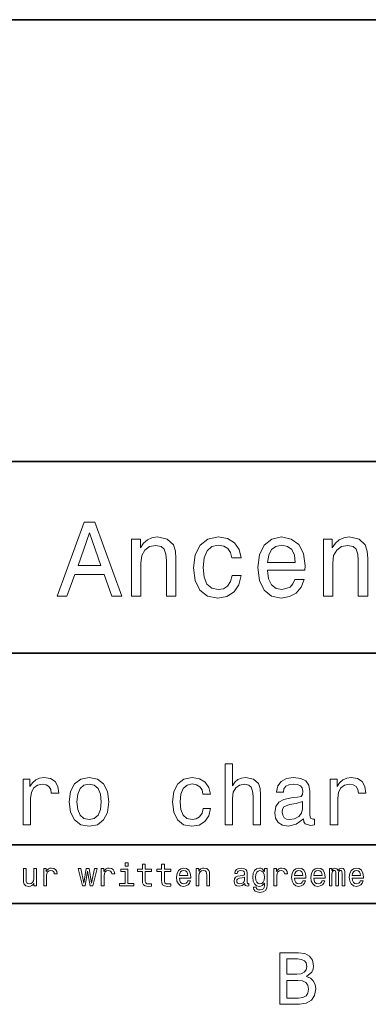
# Model space of a CAD drawing. Extents: x -249 to 1342, y -192 to 297.
# Tile 33 of 59: x 322 to 346, y 3 to 70. Entities that reach past the tile are written whole.
import ezdxf

# ---------------------------------------------------------------- set-up
doc = ezdxf.new("R2010")
doc.units = 0

msp = doc.modelspace()

# ---------------------------------------------------------------- linework, layer by layer
at = {"color": 7, "lineweight": 35}
for p, q in [((220, 70), (410, 70)), ((220, 40), (385, 40)), ((220, 27), (385, 27)), ((220, 14), (385, 14)), ((10, 10), (410, 10)), ((220, 10), (410, 10))]:
    msp.add_line(p, q, dxfattribs=at)
at = {"color": 7, "lineweight": 13}
for points in [[(324.978394, 30.881124), (325.641205, 30.881124), (326.167145, 32.350864), (328.162811, 32.350864), (328.688751, 30.881124), (329.365997, 30.881124), (327.536011, 35.888329), (326.801147, 35.888329)], [(326.397705, 32.963257), (327.168579, 35.16787), (327.939484, 32.963257)], [(330.014404, 30.881124), (330.648407, 30.881124), (330.648407, 33.114555), (330.713257, 33.62608), (330.92218, 34.000721), (331.246399, 34.23127), (331.67868, 34.317722), (332.024506, 34.245678), (332.240631, 34.051155), (332.348694, 33.726944), (332.384735, 33.29467), (332.384735, 30.881124), (333.018738, 30.881124), (333.018738, 33.424351), (332.989929, 33.935879), (332.860229, 34.36095), (332.43515, 34.75), (331.772339, 34.886887), (331.404907, 34.836456), (331.095093, 34.69957), (330.828522, 34.469021), (330.619598, 34.159222), (330.619598, 34.75), (330.014404, 34.75)], [(336.815552, 33.467579), (337.442383, 33.467579), (337.312683, 34.043949), (337.002869, 34.497841), (336.520172, 34.77882), (335.893372, 34.886887), (335.201721, 34.742798), (334.675781, 34.339336), (334.344391, 33.68372), (334.229126, 32.804756), (334.337189, 31.932999), (334.661377, 31.284582), (335.172913, 30.881124), (335.871765, 30.744236), (336.491364, 30.852306), (336.97406, 31.1549), (337.305481, 31.630404), (337.449585, 32.264408), (336.844391, 32.264408), (336.736328, 31.860952), (336.534576, 31.558357), (336.246399, 31.371038), (335.893372, 31.3134), (335.453888, 31.407061), (335.136902, 31.695246), (334.942383, 32.163544), (334.877533, 32.82637), (334.942383, 33.474785), (335.144104, 33.943085), (335.468292, 34.23127), (335.893372, 34.332134), (336.268005, 34.267292), (336.549011, 34.101585), (336.736328, 33.827812)], [(339.24353, 32.631844), (341.779541, 32.631844), (341.786743, 32.927235), (341.671478, 33.755764), (341.354462, 34.375362), (340.850159, 34.75), (340.180115, 34.886887), (339.524506, 34.742798), (339.020172, 34.339336), (338.695984, 33.68372), (338.580688, 32.819164), (338.688782, 31.932999), (339.01297, 31.284582), (339.510101, 30.881124), (340.158508, 30.744236), (340.720459, 30.837896), (341.181549, 31.082853), (341.520172, 31.471903), (341.714691, 31.990635), (341.087891, 31.990635), (340.958221, 31.70245), (340.770905, 31.486311), (340.237762, 31.3134), (339.827087, 31.392653), (339.517303, 31.644814), (339.315552, 32.055477), (339.24353, 32.610229)], [(343.02594, 30.881124), (343.659943, 30.881124), (343.659943, 33.114555), (343.724792, 33.62608), (343.933716, 34.000721), (344.257935, 34.23127), (344.690216, 34.317722), (345.036041, 34.245678), (345.252167, 34.051155), (345.360229, 33.726944), (345.396271, 33.29467), (345.396271, 30.881124), (346.030273, 30.881124), (346.030273, 33.424351), (346.001434, 33.935879), (345.871765, 34.36095), (345.446686, 34.75), (344.783875, 34.886887), (344.416443, 34.836456), (344.106628, 34.69957), (343.840057, 34.469021), (343.631134, 34.159222), (343.631134, 34.75), (343.02594, 34.75)], [(339.24353, 33.164986), (339.322754, 33.662106), (339.517303, 34.029541), (339.812683, 34.252884), (340.201721, 34.332134), (340.583588, 34.252884), (340.878967, 34.029541), (341.059082, 33.662106), (341.123932, 33.164986)], [(336.360229, 15.36023), (336.867432, 15.36023), (336.867432, 17.146975), (336.919312, 17.556196), (337.086456, 17.855907), (337.345825, 18.040346), (337.69165, 18.10951), (337.968323, 18.051872), (338.141205, 17.896254), (338.227661, 17.636887), (338.2565, 17.291065), (338.2565, 15.36023), (338.763702, 15.36023), (338.763702, 17.394814), (338.740631, 17.804035), (338.636902, 18.144093), (338.296844, 18.455332), (337.766571, 18.564842), (337.478394, 18.524496), (337.23056, 18.414986), (337.023071, 18.242075), (336.867432, 18.005764), (336.867432, 19.498558), (336.360229, 19.498558)], [(322.671478, 15.36023), (323.17868, 15.36023), (323.17868, 17.129683), (323.23056, 17.556196), (323.386169, 17.861671), (323.639771, 18.04611), (323.979828, 18.10951), (324.233429, 18.069164), (324.423645, 17.95389), (324.53891, 17.757925), (324.579254, 17.492796), (325.092224, 17.492796), (325.023071, 17.959654), (324.832855, 18.293947), (324.515869, 18.495678), (324.083588, 18.564842), (323.789612, 18.518732), (323.536011, 18.403458), (323.311249, 18.207493), (323.132568, 17.942364), (323.132568, 18.455332), (322.671478, 18.455332)], [(325.801147, 16.9049), (325.893372, 16.201729), (326.158508, 15.682997), (326.579254, 15.36023), (327.144104, 15.25072), (327.703186, 15.36023), (328.123932, 15.677234), (328.389038, 16.195965), (328.48703, 16.9049), (328.389038, 17.608068), (328.123932, 18.132565), (327.703186, 18.449568), (327.144104, 18.564842), (326.579254, 18.449568), (326.158508, 18.126801), (325.893372, 17.608068)], [(326.319885, 16.910664), (326.371765, 17.429394), (326.533142, 17.804035), (326.792511, 18.034582), (327.144104, 18.115273), (327.489929, 18.034582), (327.749268, 17.809797), (327.910675, 17.429394), (327.968292, 16.910664), (327.910675, 16.386168), (327.749268, 16.005764), (327.489929, 15.775216), (327.144104, 15.700288), (326.792511, 15.775216), (326.533142, 16.005764), (326.371765, 16.386168)], [(334.861694, 17.429394), (335.363129, 17.429394), (335.259369, 17.89049), (335.011536, 18.253601), (334.625366, 18.478386), (334.123932, 18.564842), (333.570618, 18.449568), (333.149872, 18.126801), (332.884735, 17.602306), (332.792511, 16.899136), (332.878967, 16.201729), (333.138336, 15.682997), (333.547546, 15.36023), (334.106628, 15.25072), (334.602295, 15.337175), (334.988464, 15.57925), (335.253601, 15.959654), (335.368896, 16.466858), (334.884735, 16.466858), (334.798279, 16.144093), (334.636902, 15.902018), (334.406342, 15.752161), (334.123932, 15.706052), (333.772339, 15.78098), (333.518738, 16.011528), (333.363129, 16.386168), (333.311249, 16.916426), (333.363129, 17.435158), (333.524506, 17.809797), (333.783875, 18.040346), (334.123932, 18.121037), (334.423645, 18.069164), (334.648438, 17.9366), (334.798279, 17.717579)], [(341.668579, 15.763689), (341.668579, 15.746398), (341.697418, 15.550432), (341.783875, 15.412104), (342.146973, 15.302593), (342.429413, 15.348703), (342.429413, 15.740634), (342.30835, 15.723343), (342.146973, 15.798271), (342.118164, 16.028818), (342.118164, 17.631124), (342.049011, 18.040346), (341.84726, 18.328529), (341.495667, 18.50144), (341, 18.564842), (340.515869, 18.495678), (340.158508, 18.299711), (339.933716, 17.994236), (339.858795, 17.590778), (339.858795, 17.556196), (340.314117, 17.556196), (340.354492, 17.798271), (340.481262, 17.971182), (340.688782, 18.074928), (340.982727, 18.115273), (341.265137, 18.086454), (341.466858, 18), (341.587891, 17.850143), (341.628235, 17.642651), (341.605194, 17.400576), (341.51297, 17.279539), (341.28244, 17.221901), (340.850159, 17.175793), (340.354492, 17.072046), (340.002899, 16.887608), (339.79541, 16.599424), (339.731995, 16.172911), (339.789642, 15.792507), (339.968323, 15.510086), (340.2565, 15.331412), (340.654175, 15.268011), (341.190216, 15.389049)], [(343.489929, 15.36023), (343.997131, 15.36023), (343.997131, 17.129683), (344.049011, 17.556196), (344.20462, 17.861671), (344.458221, 18.04611), (344.798279, 18.10951), (345.05188, 18.069164), (345.242065, 17.95389), (345.357361, 17.757925), (345.397705, 17.492796), (345.910675, 17.492796), (345.841492, 17.959654), (345.651306, 18.293947), (345.33429, 18.495678), (344.902039, 18.564842), (344.608093, 18.518732), (344.354492, 18.403458), (344.1297, 18.207493), (343.951019, 17.942364), (343.951019, 18.455332), (343.489929, 18.455332)], [(341.610962, 16.443804), (341.541809, 16.144093), (341.357361, 15.913545), (341.080688, 15.763689), (340.740631, 15.711816), (340.521606, 15.740634), (340.365997, 15.832853), (340.268005, 15.994236), (340.239197, 16.219021), (340.262268, 16.42075), (340.354492, 16.564842), (340.723358, 16.726225), (341.190216, 16.795389), (341.610962, 16.933718)], [(329.786804, 12.766211), (329.585785, 12.766211), (329.585785, 12.550073), (329.786804, 12.550073)], [(323.587952, 12.375), (323.397736, 12.375), (323.397736, 11.704971), (323.376129, 11.549352), (323.313446, 11.43696), (323.216187, 11.367796), (323.088654, 11.346182), (322.987061, 11.363473), (322.922241, 11.415346), (322.885498, 11.503963), (322.876831, 11.629323), (322.876831, 12.375), (322.686646, 12.375), (322.686646, 11.612032), (322.693115, 11.458573), (322.734192, 11.331052), (322.859558, 11.214337), (323.060547, 11.173271), (323.16864, 11.188401), (323.261566, 11.227305), (323.341553, 11.294309), (323.406372, 11.391571), (323.406372, 11.214337), (323.587952, 11.214337)], [(324.065613, 11.214337), (324.255798, 11.214337), (324.255798, 11.877882), (324.275269, 12.037825), (324.333618, 12.152378), (324.428711, 12.221542), (324.556244, 12.245317), (324.651337, 12.230187), (324.722656, 12.18696), (324.7659, 12.113473), (324.781006, 12.01405), (324.973389, 12.01405), (324.947449, 12.189121), (324.876129, 12.314482), (324.757263, 12.39013), (324.595154, 12.416066), (324.484924, 12.398775), (324.389801, 12.355548), (324.305511, 12.282061), (324.238525, 12.182637), (324.238525, 12.375), (324.065613, 12.375)], [(326.871094, 11.214337), (327.044006, 12.199928), (327.216919, 11.214337), (327.398468, 11.214337), (327.683777, 12.375), (327.500061, 12.375), (327.307678, 11.389409), (327.136932, 12.375), (326.948883, 12.375), (326.778137, 11.389409), (326.585785, 12.375), (326.404236, 12.375), (326.689514, 11.214337)], [(327.969055, 11.214337), (328.159271, 11.214337), (328.159271, 11.877882), (328.178711, 12.037825), (328.237091, 12.152378), (328.332184, 12.221542), (328.459717, 12.245317), (328.55481, 12.230187), (328.626129, 12.18696), (328.669373, 12.113473), (328.684479, 12.01405), (328.876831, 12.01405), (328.850922, 12.189121), (328.779602, 12.314482), (328.660706, 12.39013), (328.498596, 12.416066), (328.388367, 12.398775), (328.293274, 12.355548), (328.208984, 12.282061), (328.141968, 12.182637), (328.141968, 12.375), (327.969055, 12.375)], [(329.780304, 11.37428), (329.780304, 12.336096), (329.29184, 12.336096), (329.29184, 12.173991), (329.590118, 12.173991), (329.590118, 11.37428), (329.20105, 11.37428), (329.20105, 11.214337), (330.173676, 11.214337), (330.173676, 11.37428)], [(330.755096, 12.173991), (330.755096, 11.59258), (330.768066, 11.404539), (330.828583, 11.274856), (330.949615, 11.199207), (331.154968, 11.173271), (331.37973, 11.184078), (331.37973, 11.348343), (331.215454, 11.335375), (331.066345, 11.352666), (330.986359, 11.4067), (330.951782, 11.497478), (330.945313, 11.625), (330.945313, 12.173991), (331.37973, 12.173991), (331.37973, 12.336096), (330.945313, 12.336096), (330.945313, 12.675432), (330.755096, 12.675432), (330.755096, 12.336096), (330.426575, 12.336096), (330.426575, 12.173991)], [(332.056244, 12.173991), (332.056244, 11.59258), (332.069214, 11.404539), (332.12973, 11.274856), (332.250793, 11.199207), (332.456116, 11.173271), (332.680908, 11.184078), (332.680908, 11.348343), (332.516632, 11.335375), (332.367493, 11.352666), (332.287537, 11.4067), (332.25293, 11.497478), (332.24646, 11.625), (332.24646, 12.173991), (332.680908, 12.173991), (332.680908, 12.336096), (332.24646, 12.336096), (332.24646, 12.675432), (332.056244, 12.675432), (332.056244, 12.336096), (331.727722, 12.336096), (331.727722, 12.173991)], [(333.268799, 11.739553), (334.029602, 11.739553), (334.031769, 11.82817), (333.997192, 12.076729), (333.902069, 12.262609), (333.750793, 12.375), (333.549774, 12.416066), (333.353088, 12.372839), (333.201782, 12.251801), (333.104523, 12.055116), (333.069946, 11.79575), (333.102356, 11.5299), (333.199615, 11.335375), (333.348755, 11.214337), (333.543274, 11.173271), (333.711884, 11.201369), (333.85022, 11.274856), (333.951782, 11.391571), (334.010132, 11.547191), (333.822113, 11.547191), (333.783203, 11.460735), (333.72699, 11.395893), (333.567078, 11.34402), (333.443848, 11.367796), (333.350922, 11.443444), (333.290405, 11.566643), (333.268799, 11.733069)], [(333.268799, 11.899496), (333.292572, 12.048632), (333.350922, 12.158862), (333.439545, 12.225864), (333.556244, 12.24964), (333.670807, 12.225864), (333.75943, 12.158862), (333.813477, 12.048632), (333.832916, 11.899496)], [(334.403503, 11.214337), (334.593719, 11.214337), (334.593719, 11.884366), (334.613159, 12.037825), (334.675842, 12.150216), (334.773132, 12.21938), (334.902802, 12.245317), (335.006531, 12.223703), (335.071381, 12.165346), (335.103821, 12.068084), (335.114624, 11.938401), (335.114624, 11.214337), (335.30481, 11.214337), (335.30481, 11.977305), (335.296173, 12.130764), (335.257263, 12.258286), (335.129761, 12.375), (334.930908, 12.416066), (334.820679, 12.400937), (334.727722, 12.359871), (334.647766, 12.290707), (334.585083, 12.197767), (334.585083, 12.375), (334.403503, 12.375)], [(337.695313, 11.365634), (337.695313, 11.35915), (337.706116, 11.285663), (337.738525, 11.233789), (337.874695, 11.192723), (337.980621, 11.210014), (337.980621, 11.356989), (337.935242, 11.350505), (337.874695, 11.378602), (337.863892, 11.465057), (337.863892, 12.065923), (337.837952, 12.21938), (337.762329, 12.32745), (337.630463, 12.392291), (337.44458, 12.416066), (337.263031, 12.39013), (337.129028, 12.316643), (337.044739, 12.202089), (337.016632, 12.050793), (337.016632, 12.037825), (337.187378, 12.037825), (337.202515, 12.128603), (337.250061, 12.193444), (337.327881, 12.232349), (337.43811, 12.247478), (337.544006, 12.236671), (337.619659, 12.204251), (337.665039, 12.148055), (337.680176, 12.070245), (337.671539, 11.979467), (337.636963, 11.934078), (337.550507, 11.912464), (337.388397, 11.895173), (337.202515, 11.856268), (337.070679, 11.787104), (336.992859, 11.679035), (336.969086, 11.519093), (336.990692, 11.376441), (337.057709, 11.270534), (337.165771, 11.20353), (337.314911, 11.179755), (337.51593, 11.225144)], [(339.210449, 11.266211), (339.210449, 12.375), (339.02887, 12.375), (339.02887, 12.18696), (338.879761, 12.357709), (338.788971, 12.400937), (338.687378, 12.416066), (338.503662, 12.372839), (338.361023, 12.251801), (338.268066, 12.057277), (338.235657, 11.79575), (338.268066, 11.532061), (338.361023, 11.337536), (338.503662, 11.214337), (338.687378, 11.173271), (338.791138, 11.188401), (338.877594, 11.227305), (339.02887, 11.391571), (339.02887, 11.227305), (339.011597, 11.097623), (338.96405, 11.004683), (338.87326, 10.950648), (338.737091, 10.931196), (338.618225, 10.944164), (338.533936, 10.976585), (338.484222, 11.032782), (338.469086, 11.10843), (338.28537, 11.10843), (338.28537, 11.099784), (338.313477, 10.961455), (338.399933, 10.857709), (338.538269, 10.790707), (338.726288, 10.766931), (338.95108, 10.799352), (339.10022, 10.89013), (339.184509, 11.047911)], [(338.432343, 11.79575), (338.451782, 11.988112), (338.510162, 12.130764), (338.600922, 12.215057), (338.721985, 12.245317), (338.849487, 12.215057), (338.94458, 12.130764), (339.00293, 11.988112), (339.024567, 11.79575), (339.00293, 11.599064), (338.94458, 11.458573), (338.849487, 11.372118), (338.721985, 11.34402), (338.600922, 11.372118), (338.510162, 11.458573), (338.451782, 11.601225)], [(339.679474, 11.214337), (339.869659, 11.214337), (339.869659, 11.877882), (339.889099, 12.037825), (339.947479, 12.152378), (340.042572, 12.221542), (340.170105, 12.245317), (340.265198, 12.230187), (340.336517, 12.18696), (340.379761, 12.113473), (340.394897, 12.01405), (340.58725, 12.01405), (340.56131, 12.189121), (340.48999, 12.314482), (340.371094, 12.39013), (340.208984, 12.416066), (340.098755, 12.398775), (340.003662, 12.355548), (339.919373, 12.282061), (339.852356, 12.182637), (339.852356, 12.375), (339.679474, 12.375)], [(341.075714, 11.739553), (341.836517, 11.739553), (341.838684, 11.82817), (341.804108, 12.076729), (341.709015, 12.262609), (341.557709, 12.375), (341.356689, 12.416066), (341.160004, 12.372839), (341.008728, 12.251801), (340.911438, 12.055116), (340.876862, 11.79575), (340.909302, 11.5299), (341.006561, 11.335375), (341.155701, 11.214337), (341.35022, 11.173271), (341.518799, 11.201369), (341.657135, 11.274856), (341.758728, 11.391571), (341.817078, 11.547191), (341.629028, 11.547191), (341.590118, 11.460735), (341.533936, 11.395893), (341.373993, 11.34402), (341.250793, 11.367796), (341.157837, 11.443444), (341.097351, 11.566643), (341.075714, 11.733069)], [(341.075714, 11.899496), (341.099487, 12.048632), (341.157837, 12.158862), (341.24646, 12.225864), (341.36319, 12.24964), (341.477722, 12.225864), (341.566345, 12.158862), (341.620392, 12.048632), (341.639832, 11.899496)], [(342.376892, 11.739553), (343.137695, 11.739553), (343.139832, 11.82817), (343.105255, 12.076729), (343.010162, 12.262609), (342.858856, 12.375), (342.657837, 12.416066), (342.461182, 12.372839), (342.309875, 12.251801), (342.212616, 12.055116), (342.17804, 11.79575), (342.210449, 11.5299), (342.307709, 11.335375), (342.456848, 11.214337), (342.651367, 11.173271), (342.819946, 11.201369), (342.958282, 11.274856), (343.059875, 11.391571), (343.118225, 11.547191), (342.930176, 11.547191), (342.891296, 11.460735), (342.835083, 11.395893), (342.67514, 11.34402), (342.551941, 11.367796), (342.459015, 11.443444), (342.398499, 11.566643), (342.376892, 11.733069)], [(342.376892, 11.899496), (342.400635, 12.048632), (342.459015, 12.158862), (342.547607, 12.225864), (342.664337, 12.24964), (342.7789, 12.225864), (342.867493, 12.158862), (342.921539, 12.048632), (342.940979, 11.899496)], [(343.435974, 11.214337), (343.611023, 11.214337), (343.611023, 11.990274), (343.621826, 12.106989), (343.654236, 12.191282), (343.703979, 12.240994), (343.768799, 12.260447), (343.820679, 12.243155), (343.855255, 12.199928), (343.872559, 12.126441), (343.879028, 12.029179), (343.879028, 11.214337), (344.043304, 11.214337), (344.043304, 11.990274), (344.054108, 12.104827), (344.086548, 12.189121), (344.138397, 12.240994), (344.203247, 12.260447), (344.255127, 12.243155), (344.289703, 12.199928), (344.31131, 12.029179), (344.31131, 11.214337), (344.486389, 11.214337), (344.486389, 12.016211), (344.475586, 12.182637), (344.44101, 12.310159), (344.371826, 12.387968), (344.25946, 12.416066), (344.127594, 12.372839), (344.026001, 12.247478), (343.946045, 12.370678), (343.812042, 12.416066), (343.688843, 12.372839), (343.604553, 12.251801), (343.604553, 12.375), (343.435974, 12.375)], [(344.979187, 11.739553), (345.73999, 11.739553), (345.742157, 11.82817), (345.707581, 12.076729), (345.612488, 12.262609), (345.461182, 12.375), (345.260162, 12.416066), (345.063477, 12.372839), (344.91217, 12.251801), (344.814911, 12.055116), (344.780334, 11.79575), (344.812744, 11.5299), (344.910034, 11.335375), (345.059143, 11.214337), (345.253662, 11.173271), (345.422272, 11.201369), (345.560608, 11.274856), (345.66217, 11.391571), (345.720551, 11.547191), (345.532501, 11.547191), (345.493591, 11.460735), (345.437408, 11.395893), (345.277466, 11.34402), (345.154266, 11.367796), (345.06131, 11.443444), (345.000793, 11.566643), (344.979187, 11.733069)], [(344.979187, 11.899496), (345.00296, 12.048632), (345.06131, 12.158862), (345.149933, 12.225864), (345.266663, 12.24964), (345.381195, 12.225864), (345.469818, 12.158862), (345.523865, 12.048632), (345.543304, 11.899496)], [(337.673706, 11.620677), (337.647766, 11.508286), (337.578613, 11.42183), (337.474854, 11.365634), (337.347321, 11.346182), (337.265198, 11.356989), (337.206848, 11.391571), (337.170105, 11.452089), (337.159302, 11.536384), (337.167938, 11.612032), (337.202515, 11.666066), (337.340851, 11.726585), (337.51593, 11.752522), (337.673706, 11.804395)], [(341.880402, 5.057997), (342.233429, 5.350504), (342.324219, 5.54719), (342.354462, 5.789265), (342.28891, 6.167507), (342.092224, 6.439841), (341.774506, 6.606268), (341.330688, 6.666787), (340.085022, 6.666787), (340.085022, 3.166787), (341.401306, 3.166787), (341.870331, 3.237392), (342.218292, 3.444164), (342.43515, 3.771974), (342.510803, 4.215778), (342.465424, 4.513329), (342.344391, 4.760447), (342.147705, 4.942003)], [(341.234863, 5.214337), (340.549011, 5.214337), (340.549011, 6.248199), (341.275208, 6.248199), (341.547546, 6.217939), (341.739197, 6.127161), (341.855194, 5.970821), (341.895538, 5.738832), (341.850159, 5.506845), (341.729126, 5.345461), (341.522339, 5.244596)], [(341.345825, 3.585375), (340.549011, 3.585375), (340.549011, 4.790706), (341.300446, 4.790706), (341.618164, 4.755404), (341.845093, 4.649496), (341.981262, 4.467939), (342.026672, 4.205691), (341.981262, 3.928314), (341.855194, 3.736671), (341.643372, 3.620677)]]:
    msp.add_lwpolyline(points, close=True, dxfattribs=at)

doc.saveas('drawing.dxf')
